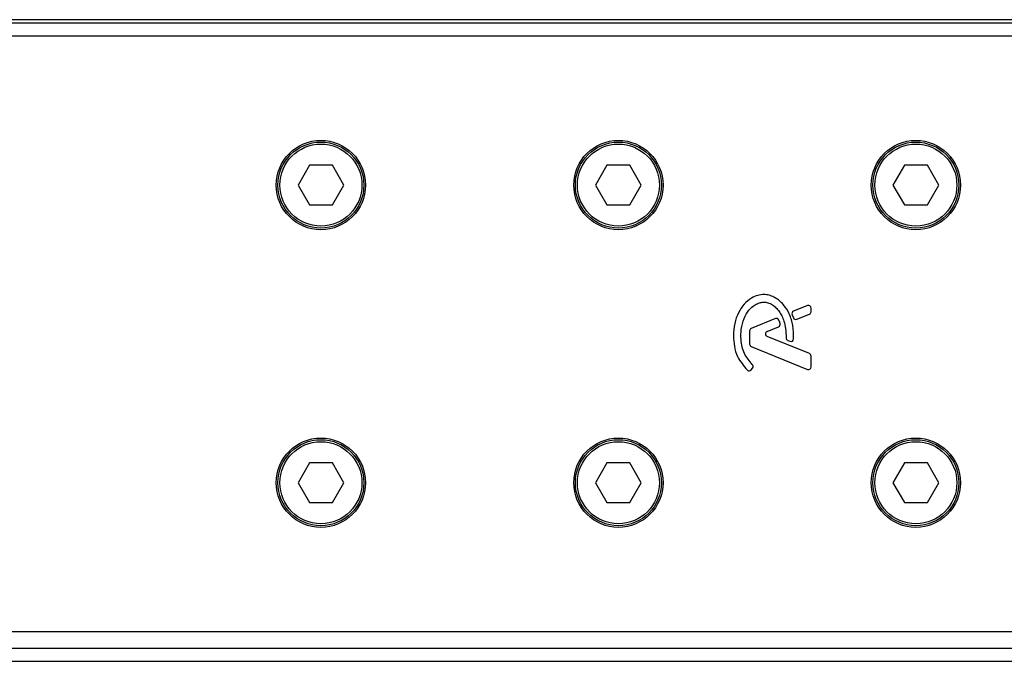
# Model space of a CAD drawing. Header units: millimetres. Extents: x 0 to 420, y 0 to 297.
# Tile 12 of 70: x 65 to 73, y 227 to 232. Entities that reach past the tile are written whole.
import ezdxf

# ---------------------------------------------------------------- set-up
doc = ezdxf.new("R2010")
doc.units = ezdxf.units.MM

msp = doc.modelspace()

# ---------------------------------------------------------------- linework, layer by layer
at = {"color": 7, "linetype": 'Continuous', "lineweight": 25}
for p, q in [((220.34848, 232.25078), (59.69044, 232.25078)), ((216.95421, 232.22388), (63.08471, 232.22388)), ((73.0378, 232.11628), (59.31867, 232.11628)), ((67.02656, 231.06717), (66.93338, 230.90577)), ((67.21293, 231.06717), (67.02656, 231.06717)), ((67.30612, 230.90577), (67.21293, 231.06717)), ((69.44758, 231.06717), (69.3544, 230.90577)), ((69.63396, 231.06717), (69.44758, 231.06717)), ((69.72714, 230.90577), (69.63396, 231.06717)), ((71.86861, 231.06717), (71.77542, 230.90577)), ((72.05498, 231.06717), (71.86861, 231.06717)), ((72.14816, 230.90577), (72.05498, 231.06717)), ((66.93338, 230.90577), (67.02656, 230.74437)), ((67.21293, 230.74437), (67.30612, 230.90577)), ((69.3544, 230.90577), (69.44758, 230.74437)), ((69.63396, 230.74437), (69.72714, 230.90577)), ((71.77542, 230.90577), (71.86861, 230.74437)), ((72.05498, 230.74437), (72.14816, 230.90577)), ((67.02656, 230.74437), (67.21293, 230.74437)), ((69.44758, 230.74437), (69.63396, 230.74437)), ((71.86861, 230.74437), (72.05498, 230.74437)), ((71.07934, 229.92572), (70.9657, 229.87933)), ((71.109, 229.87569), (71.109, 229.9058)), ((70.81839, 229.81918), (70.62206, 229.73902)), ((70.95406, 229.85091), (70.96506, 229.82529)), ((70.99297, 229.81386), (71.09561, 229.85576)), ((70.75128, 229.71518), (70.84406, 229.75306)), ((70.60867, 229.7191), (70.60867, 229.61284)), ((71.09561, 229.53475), (70.75128, 229.67533)), ((70.62206, 229.59291), (71.07934, 229.40621)), ((70.91885, 229.64266), (70.937, 229.63507)), ((71.109, 229.42614), (71.109, 229.51483)), ((70.62096, 229.40267), (70.63255, 229.41656)), ((67.02656, 228.64615), (66.93338, 228.48475)), ((67.21293, 228.64615), (67.02656, 228.64615)), ((67.30612, 228.48475), (67.21293, 228.64615)), ((69.44758, 228.64615), (69.3544, 228.48475)), ((69.63396, 228.64615), (69.44758, 228.64615)), ((69.72714, 228.48475), (69.63396, 228.64615)), ((71.86861, 228.64615), (71.77542, 228.48475)), ((72.05498, 228.64615), (71.86861, 228.64615)), ((72.14816, 228.48475), (72.05498, 228.64615)), ((66.93338, 228.48475), (67.02656, 228.32334)), ((67.21293, 228.32334), (67.30612, 228.48475)), ((69.3544, 228.48475), (69.44758, 228.32334)), ((69.63396, 228.32334), (69.72714, 228.48475)), ((71.77542, 228.48475), (71.86861, 228.32334)), ((72.05498, 228.32334), (72.14816, 228.48475)), ((67.02656, 228.32334), (67.21293, 228.32334)), ((69.44758, 228.32334), (69.63396, 228.32334)), ((71.86861, 228.32334), (72.05498, 228.32334)), ((59.31867, 227.27423), (73.0378, 227.27423)), ((59.69044, 227.13973), (75.86233, 227.13973)), ((59.31867, 227.03213), (75.87016, 227.03213))]:
    msp.add_line(p, q, dxfattribs=at)
for centre, radius in [((67.11975, 230.90577), 0.36315), ((67.11975, 230.90577), 0.3497), ((69.54077, 230.90577), 0.36315), ((69.54077, 230.90577), 0.3497), ((71.96179, 230.90577), 0.36315), ((71.96179, 230.90577), 0.3497), ((67.11975, 230.90577), 0.33356), ((69.54077, 230.90577), 0.33356), ((71.96179, 230.90577), 0.33356), ((67.11975, 228.48475), 0.36315), ((67.11975, 228.48475), 0.3497), ((67.11975, 228.48475), 0.33356), ((69.54077, 228.48475), 0.36315), ((69.54077, 228.48475), 0.3497), ((69.54077, 228.48475), 0.33356), ((71.96179, 228.48475), 0.36315), ((71.96179, 228.48475), 0.3497), ((71.96179, 228.48475), 0.33356)]:
    msp.add_circle(centre, radius, dxfattribs=at)
for centre, start, end in [((71.08748, 229.9058), 0, 112.209257), ((70.82653, 229.79926), 22.378703, 112.209291), ((70.97383, 229.8594), 112.209257, 203.245837), ((70.98484, 229.83378), 203.245837, 292.209268), ((71.08748, 229.87569), 292.209268, 0), ((70.63019, 229.7191), 112.209291, 180), ((70.83592, 229.77298), 292.209261, 16.934979), ((70.75942, 229.69526), 112.209261, 247.790711), ((70.92716, 229.66251), 180.034995, 247.290493), ((70.9453, 229.65492), 247.290493, 356.671349), ((70.63019, 229.61284), 180, 247.790712), ((71.08748, 229.51483), 0, 67.790711), ((70.61602, 229.43034), 320.16689, 48.977091), ((71.08748, 229.42614), 247.790712, 0), ((70.60444, 229.41645), 228.805903, 320.16689)]:
    msp.add_arc(centre, 0.02152, start, end, dxfattribs=at)
for points, knots in [([(70.96679, 229.65367), (70.96651, 229.69073), (70.96599, 229.76066), (70.93562, 229.85541), (70.8937, 229.92543), (70.84812, 229.96942), (70.80741, 229.99578), (70.77385, 230.00879), (70.74656, 230.01414), (70.71558, 230.01626), (70.67308, 230.01034), (70.61651, 229.98562), (70.56091, 229.93821), (70.51421, 229.86679), (70.48246, 229.77805), (70.47859, 229.71291), (70.47656, 229.67872)], [0, 0, 0, 0, 0.1173532, 0.2214132, 0.3124081, 0.3742876, 0.4213099, 0.4659831, 0.4878368, 0.509614, 0.5646082, 0.6224153, 0.7039898, 0.7931926, 0.8914433, 1, 1, 1, 1]), ([(70.63015, 229.44658), (70.60644, 229.47462), (70.55718, 229.53287), (70.53598, 229.63762), (70.53826, 229.73497), (70.55842, 229.81778), (70.59786, 229.88664), (70.64352, 229.92856), (70.6863, 229.94886), (70.71696, 229.95439), (70.74012, 229.95281), (70.76481, 229.94716), (70.79384, 229.93361), (70.82464, 229.90816), (70.84953, 229.87707), (70.87245, 229.84081), (70.89106, 229.79429), (70.90367, 229.73403), (70.90494, 229.68792), (70.90564, 229.6625)], [0, 0, 0, 0, 0.1089846, 0.2264307, 0.3101322, 0.4019204, 0.479438, 0.5456937, 0.5848024, 0.6205782, 0.6379505, 0.654319, 0.6966016, 0.7328168, 0.7736417, 0.8159142, 0.8614551, 0.9236094, 1, 1, 1, 1]), ([(70.85651, 229.77925), (70.85481, 229.78456), (70.85177, 229.79408), (70.84807, 229.80335), (70.84643, 229.80745)], [0, 0, 0, 0, 0.5581387, 1, 1, 1, 1]), ([(70.47656, 229.67872), (70.4783, 229.65056), (70.48183, 229.5934), (70.51147, 229.49291), (70.5604, 229.43537), (70.59026, 229.40026)], [0, 0, 0, 0, 0.2744297, 0.557156, 1, 1, 1, 1])]:
    msp.add_open_spline(points, degree=3, knots=knots, dxfattribs=at)

doc.saveas('drawing.dxf')
